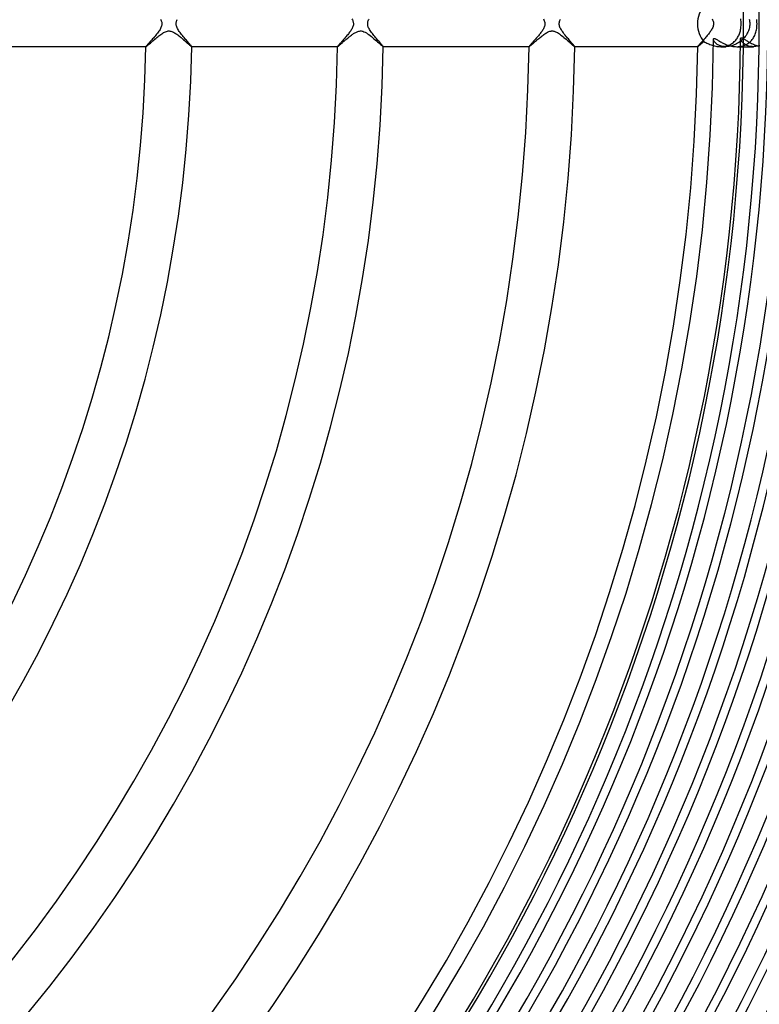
# Model space of a CAD drawing. Header units: millimetres. Extents: x -258 to 258, y -258 to 258.
# Tile 37 of 63: x 104 to 169, y -86 to 0. Entities that reach past the tile are written whole.
import ezdxf

# ---------------------------------------------------------------- set-up
doc = ezdxf.new("R2010")
doc.units = ezdxf.units.MM
doc.layers.add('HIDDEN', color=7, linetype='Continuous')
doc.layers.add('THICK', color=7, linetype='Continuous')

msp = doc.modelspace()

# ---------------------------------------------------------------- linework, layer by layer
at = {"layer": 'HIDDEN'}
for p, q in [((116.508, 0.41), (116.544, 0.336)), ((116.544, 0.336), (116.572, 0.269)), ((116.572, 0.269), (116.593, 0.208)), ((116.593, 0.208), (116.608, 0.152)), ((116.608, 0.152), (116.618, 0.101)), ((116.618, 0.101), (116.624, 0.051)), ((116.624, 0.051), (116.625, 0)), ((117.874, 0), (117.876, 0.043)), ((117.877, -0.061), (117.874, 0)), ((117.876, 0.043), (117.88, 0.085)), ((117.88, 0.085), (117.887, 0.128)), ((117.887, 0.128), (117.897, 0.175)), ((117.897, 0.175), (117.913, 0.23)), ((117.913, 0.23), (117.937, 0.293)), ((117.937, 0.293), (117.969, 0.366)), ((133.244, 0.436), (133.285, 0.357)), ((133.285, 0.357), (133.316, 0.285)), ((133.316, 0.285), (133.34, 0.219)), ((133.34, 0.219), (133.356, 0.16)), ((133.356, 0.16), (133.367, 0.106)), ((133.367, 0.106), (133.373, 0.053)), ((133.373, 0.053), (133.376, 0)), ((134.624, 0), (134.627, 0.063)), ((134.627, 0.063), (134.637, 0.127)), ((134.637, 0.127), (134.652, 0.194)), ((134.652, 0.194), (134.675, 0.265)), ((134.675, 0.265), (134.706, 0.34)), ((134.706, 0.34), (134.744, 0.416)), ((149.997, 0.431), (150.04, 0.347)), ((150.04, 0.347), (150.073, 0.268)), ((150.073, 0.268), (150.097, 0.195)), ((150.097, 0.195), (150.113, 0.128)), ((150.113, 0.128), (150.122, 0.065)), ((150.126, 0), (150.121, -0.073)), ((150.122, 0.065), (150.126, 0)), ((151.374, 0), (151.378, 0.07)), ((151.378, 0.07), (151.389, 0.14)), ((151.389, 0.14), (151.407, 0.209)), ((151.407, 0.209), (151.43, 0.277)), ((151.43, 0.277), (151.459, 0.345)), ((151.459, 0.345), (151.493, 0.414)), ((164.748, 0.43), (164.784, 0.359)), ((164.784, 0.359), (164.814, 0.29)), ((164.814, 0.29), (164.839, 0.22)), ((164.839, 0.22), (164.859, 0.148)), ((164.859, 0.148), (164.871, 0.074)), ((164.876, 0), (164.87, -0.083)), ((164.871, 0.074), (164.876, 0)), ((167.266, 0.324), (167.252, 0.429)), ((167.276, 0.217), (167.266, 0.324)), ((167.282, 0.109), (167.276, 0.217)), ((167.281, -0.144), (167.284, 0)), ((167.284, 0), (167.282, 0.109)), ((167.989, 0.417), (168.012, 0.314)), ((168.012, 0.314), (168.029, 0.211)), ((168.029, 0.211), (168.04, 0.106)), ((168.04, 0.106), (168.043, 0)), ((168.043, 0), (168.04, -0.108)), ((168.666, 0.269), (168.652, 0.39)), ((168.675, 0.139), (168.666, 0.269)), ((168.679, 0), (168.675, 0.139)), ((168.675, -0.147), (168.679, 0)), ((116.233, -0.82), (116.167, -0.904)), ((116.296, -0.738), (116.233, -0.82)), ((116.355, -0.656), (116.296, -0.738)), ((116.41, -0.575), (116.355, -0.656)), ((116.461, -0.494), (116.41, -0.575)), ((116.506, -0.413), (116.461, -0.494)), ((116.545, -0.334), (116.506, -0.413)), ((116.576, -0.258), (116.545, -0.334)), ((116.599, -0.188), (116.576, -0.258)), ((116.614, -0.122), (116.599, -0.188)), ((116.623, -0.06), (116.614, -0.122)), ((116.625, 0), (116.623, -0.06)), ((117.886, -0.124), (117.877, -0.061)), ((117.901, -0.19), (117.886, -0.124)), ((117.924, -0.261), (117.901, -0.19)), ((117.955, -0.337), (117.924, -0.261)), ((117.994, -0.417), (117.955, -0.337)), ((118.041, -0.5), (117.994, -0.417)), ((118.093, -0.584), (118.041, -0.5)), ((118.151, -0.67), (118.093, -0.584)), ((118.213, -0.757), (118.151, -0.67)), ((118.279, -0.844), (118.213, -0.757)), ((118.348, -0.932), (118.279, -0.844)), ((132.99, -0.812), (132.934, -0.884)), ((133.044, -0.741), (132.99, -0.812)), ((133.095, -0.67), (133.044, -0.741)), ((133.142, -0.601), (133.095, -0.67)), ((133.187, -0.533), (133.142, -0.601)), ((133.229, -0.463), (133.187, -0.533)), ((133.268, -0.391), (133.229, -0.463)), ((133.303, -0.316), (133.268, -0.391)), ((133.333, -0.24), (133.303, -0.316)), ((133.356, -0.162), (133.333, -0.24)), ((133.37, -0.082), (133.356, -0.162)), ((133.376, 0), (133.37, -0.082)), ((134.627, -0.062), (134.624, 0)), ((134.636, -0.125), (134.627, -0.062)), ((134.652, -0.192), (134.636, -0.125)), ((134.675, -0.263), (134.652, -0.192)), ((134.706, -0.34), (134.675, -0.263)), ((134.747, -0.421), (134.706, -0.34)), ((134.794, -0.504), (134.747, -0.421)), ((134.847, -0.589), (134.794, -0.504)), ((134.905, -0.676), (134.847, -0.589)), ((134.968, -0.763), (134.905, -0.676)), ((135.034, -0.851), (134.968, -0.763)), ((135.104, -0.94), (135.034, -0.851)), ((149.722, -0.836), (149.667, -0.906)), ((149.775, -0.767), (149.722, -0.836)), ((149.825, -0.699), (149.775, -0.767)), ((149.871, -0.633), (149.825, -0.699)), ((149.916, -0.566), (149.871, -0.633)), ((149.959, -0.498), (149.916, -0.566)), ((149.998, -0.428), (149.959, -0.498)), ((150.034, -0.358), (149.998, -0.428)), ((150.065, -0.287), (150.034, -0.358)), ((150.091, -0.216), (150.065, -0.287)), ((150.11, -0.145), (150.091, -0.216)), ((150.121, -0.073), (150.11, -0.145)), ((151.378, -0.068), (151.374, 0)), ((151.388, -0.136), (151.378, -0.068)), ((151.406, -0.208), (151.388, -0.136)), ((151.433, -0.284), (151.406, -0.208)), ((151.469, -0.366), (151.433, -0.284)), ((151.513, -0.451), (151.469, -0.366)), ((151.564, -0.537), (151.513, -0.451)), ((151.62, -0.625), (151.564, -0.537)), ((151.682, -0.714), (151.62, -0.625)), ((151.749, -0.803), (151.682, -0.714)), ((151.817, -0.893), (151.749, -0.803)), ((164.484, -0.821), (164.429, -0.891)), ((164.537, -0.751), (164.484, -0.821)), ((164.587, -0.682), (164.537, -0.751)), ((164.634, -0.614), (164.587, -0.682)), ((164.679, -0.545), (164.634, -0.614)), ((164.723, -0.474), (164.679, -0.545)), ((164.764, -0.399), (164.723, -0.474)), ((164.801, -0.322), (164.764, -0.399)), ((164.831, -0.244), (164.801, -0.322)), ((164.855, -0.165), (164.831, -0.244)), ((164.87, -0.083), (164.855, -0.165)), ((167.14, -0.87), (167.17, -0.782)), ((167.17, -0.782), (167.196, -0.693)), ((167.196, -0.693), (167.218, -0.603)), ((167.218, -0.603), (167.238, -0.507)), ((167.238, -0.507), (167.256, -0.398)), ((167.256, -0.398), (167.271, -0.277)), ((167.271, -0.277), (167.281, -0.144)), ((167.827, -0.821), (167.773, -0.916)), ((167.876, -0.724), (167.827, -0.821)), ((167.919, -0.626), (167.876, -0.724)), ((167.956, -0.526), (167.919, -0.626)), ((167.987, -0.424), (167.956, -0.526)), ((168.011, -0.32), (167.987, -0.424)), ((168.029, -0.215), (168.011, -0.32)), ((168.04, -0.108), (168.029, -0.215)), ((168.518, -0.918), (168.553, -0.821)), ((168.553, -0.821), (168.584, -0.722)), ((168.584, -0.722), (168.61, -0.621)), ((168.61, -0.621), (168.631, -0.519)), ((168.631, -0.519), (168.65, -0.406)), ((168.65, -0.406), (168.665, -0.282)), ((168.665, -0.282), (168.675, -0.147)), ((115.483, -1.697), (115.428, -1.758)), ((115.541, -1.631), (115.483, -1.697)), ((115.604, -1.56), (115.541, -1.631)), ((115.671, -1.485), (115.604, -1.56)), ((115.74, -1.407), (115.671, -1.485)), ((115.812, -1.326), (115.74, -1.407)), ((115.884, -1.243), (115.812, -1.326)), ((115.956, -1.159), (115.884, -1.243)), ((116.028, -1.074), (115.956, -1.159)), ((116.099, -0.989), (116.028, -1.074)), ((116.167, -0.904), (116.099, -0.989)), ((118.418, -1.021), (118.348, -0.932)), ((118.491, -1.109), (118.418, -1.021)), ((118.563, -1.195), (118.491, -1.109)), ((118.634, -1.279), (118.563, -1.195)), ((118.703, -1.36), (118.634, -1.279)), ((118.77, -1.439), (118.703, -1.36)), ((118.835, -1.513), (118.77, -1.439)), ((118.896, -1.584), (118.835, -1.513)), ((118.954, -1.651), (118.896, -1.584)), ((119.008, -1.714), (118.954, -1.651)), ((119.057, -1.771), (119.008, -1.714)), ((132.245, -1.685), (132.2, -1.736)), ((132.293, -1.63), (132.245, -1.685)), ((132.344, -1.573), (132.293, -1.63)), ((132.398, -1.513), (132.344, -1.573)), ((132.454, -1.45), (132.398, -1.513)), ((132.511, -1.385), (132.454, -1.45)), ((132.57, -1.317), (132.511, -1.385)), ((132.631, -1.248), (132.57, -1.317)), ((132.692, -1.176), (132.631, -1.248)), ((132.754, -1.104), (132.692, -1.176)), ((132.815, -1.03), (132.754, -1.104)), ((132.875, -0.957), (132.815, -1.03)), ((132.934, -0.884), (132.875, -0.957)), ((135.175, -1.028), (135.104, -0.94)), ((135.248, -1.116), (135.175, -1.028)), ((135.32, -1.203), (135.248, -1.116)), ((135.39, -1.286), (135.32, -1.203)), ((135.46, -1.367), (135.39, -1.286)), ((135.526, -1.445), (135.46, -1.367)), ((135.591, -1.519), (135.526, -1.445)), ((135.652, -1.59), (135.591, -1.519)), ((135.709, -1.656), (135.652, -1.59)), ((135.763, -1.718), (135.709, -1.656)), ((135.812, -1.775), (135.763, -1.718)), ((148.977, -1.706), (148.931, -1.758)), ((149.026, -1.65), (148.977, -1.706)), ((149.078, -1.592), (149.026, -1.65)), ((149.133, -1.531), (149.078, -1.592)), ((149.19, -1.466), (149.133, -1.531)), ((149.248, -1.4), (149.19, -1.466)), ((149.308, -1.332), (149.248, -1.4)), ((149.369, -1.261), (149.308, -1.332)), ((149.431, -1.19), (149.369, -1.261)), ((149.492, -1.119), (149.431, -1.19)), ((149.551, -1.047), (149.492, -1.119)), ((149.61, -0.976), (149.551, -1.047)), ((149.667, -0.906), (149.61, -0.976)), ((151.889, -0.983), (151.817, -0.893)), ((151.962, -1.072), (151.889, -0.983)), ((152.034, -1.16), (151.962, -1.072)), ((152.106, -1.245), (152.034, -1.16)), ((152.176, -1.327), (152.106, -1.245)), ((152.244, -1.406), (152.176, -1.327)), ((152.309, -1.481), (152.244, -1.406)), ((152.371, -1.552), (152.309, -1.481)), ((152.429, -1.62), (152.371, -1.552)), ((152.484, -1.683), (152.429, -1.62)), ((152.534, -1.741), (152.484, -1.683)), ((163.746, -1.686), (163.701, -1.737)), ((163.794, -1.632), (163.746, -1.686)), ((163.845, -1.574), (163.794, -1.632)), ((163.898, -1.514), (163.845, -1.574)), ((163.954, -1.451), (163.898, -1.514)), ((164.011, -1.386), (163.954, -1.451)), ((164.07, -1.318), (164.011, -1.386)), ((164.131, -1.249), (164.07, -1.318)), ((164.192, -1.178), (164.131, -1.249)), ((164.253, -1.106), (164.192, -1.178)), ((164.313, -1.035), (164.253, -1.106)), ((164.371, -0.963), (164.313, -1.035)), ((164.429, -0.891), (164.371, -0.963)), ((164.872, -1.38), (164.869, -1.349)), ((164.881, -1.416), (164.872, -1.38)), ((164.895, -1.455), (164.881, -1.416)), ((164.914, -1.496), (164.895, -1.455)), ((164.939, -1.538), (164.914, -1.496)), ((164.97, -1.582), (164.939, -1.538)), ((165.005, -1.626), (164.97, -1.582)), ((165.046, -1.67), (165.005, -1.626)), ((165.092, -1.713), (165.046, -1.67)), ((165.144, -1.755), (165.092, -1.713)), ((166.465, -1.733), (166.544, -1.679)), ((166.544, -1.679), (166.62, -1.621)), ((166.62, -1.621), (166.69, -1.56)), ((166.69, -1.56), (166.757, -1.494)), ((166.757, -1.494), (166.819, -1.426)), ((166.819, -1.426), (166.878, -1.354)), ((166.878, -1.354), (166.932, -1.279)), ((166.98, -1.694), (166.882, -1.75)), ((166.932, -1.279), (166.981, -1.201)), ((167.077, -1.634), (166.98, -1.694)), ((166.981, -1.201), (167.027, -1.121)), ((167.027, -1.121), (167.069, -1.039)), ((167.069, -1.039), (167.106, -0.955)), ((167.17, -1.568), (167.077, -1.634)), ((167.106, -0.955), (167.14, -0.87)), ((167.26, -1.499), (167.17, -1.568)), ((167.248, -1.329), (167.245, -1.293)), ((167.258, -1.37), (167.248, -1.329)), ((167.274, -1.415), (167.258, -1.37)), ((167.346, -1.426), (167.26, -1.499)), ((167.296, -1.463), (167.274, -1.415)), ((167.325, -1.513), (167.296, -1.463)), ((167.361, -1.564), (167.325, -1.513)), ((167.428, -1.348), (167.346, -1.426)), ((167.403, -1.616), (167.361, -1.564)), ((167.451, -1.666), (167.403, -1.616)), ((167.506, -1.268), (167.428, -1.348)), ((167.505, -1.715), (167.451, -1.666)), ((167.566, -1.763), (167.505, -1.715)), ((167.58, -1.184), (167.506, -1.268)), ((167.649, -1.097), (167.58, -1.184)), ((167.714, -1.008), (167.649, -1.097)), ((167.773, -0.916), (167.714, -1.008)), ((167.792, -1.778), (167.884, -1.722)), ((167.884, -1.722), (167.971, -1.66)), ((167.971, -1.66), (168.053, -1.593)), ((168.053, -1.593), (168.13, -1.522)), ((168.13, -1.522), (168.201, -1.446)), ((168.201, -1.446), (168.267, -1.366)), ((168.267, -1.366), (168.328, -1.282)), ((168.328, -1.282), (168.383, -1.195)), ((168.383, -1.195), (168.433, -1.105)), ((168.433, -1.105), (168.478, -1.013)), ((168.478, -1.013), (168.518, -0.918)), ((115.237, -1.987), (115.233, -1.998)), ((115.233, -1.998), (115.233, -1.998)), ((115.233, -1.998), (115.233, -1.999)), ((115.233, -1.999), (115.233, -1.999)), ((115.233, -1.999), (115.234, -2)), ((115.234, -2), (115.234, -2)), ((115.234, -2), (115.235, -2)), ((115.25, -1.967), (115.237, -1.987)), ((115.272, -1.94), (115.25, -1.967)), ((115.301, -1.905), (115.272, -1.94)), ((115.337, -1.862), (115.301, -1.905)), ((115.38, -1.813), (115.337, -1.862)), ((115.428, -1.758), (115.38, -1.813)), ((119.101, -1.824), (119.057, -1.771)), ((119.14, -1.87), (119.101, -1.824)), ((119.173, -1.91), (119.14, -1.87)), ((119.199, -1.943), (119.173, -1.91)), ((119.218, -1.969), (119.199, -1.943)), ((119.229, -1.987), (119.218, -1.969)), ((119.233, -1.998), (119.229, -1.987)), ((119.231, -2), (119.231, -2)), ((119.231, -2), (119.232, -2)), ((119.232, -2), (119.233, -1.999)), ((119.233, -1.998), (119.233, -1.998)), ((119.233, -1.999), (119.233, -1.998)), ((119.233, -1.999), (119.233, -1.999)), ((131.988, -1.989), (131.985, -1.998)), ((131.985, -1.998), (131.985, -1.998)), ((131.985, -1.998), (131.985, -1.999)), ((131.985, -1.999), (131.985, -1.999)), ((131.985, -1.999), (131.986, -2)), ((131.986, -2), (131.987, -2)), ((131.987, -2), (131.987, -2)), ((131.997, -1.975), (131.988, -1.989)), ((132.011, -1.956), (131.997, -1.975)), ((132.031, -1.931), (132.011, -1.956)), ((132.056, -1.901), (132.031, -1.931)), ((132.086, -1.866), (132.056, -1.901)), ((132.12, -1.826), (132.086, -1.866)), ((132.158, -1.783), (132.12, -1.826)), ((132.2, -1.736), (132.158, -1.783)), ((135.855, -1.826), (135.812, -1.775)), ((135.894, -1.872), (135.855, -1.826)), ((135.926, -1.912), (135.894, -1.872)), ((135.952, -1.944), (135.926, -1.912)), ((135.97, -1.969), (135.952, -1.944)), ((135.982, -1.987), (135.97, -1.969)), ((135.985, -1.998), (135.982, -1.987)), ((135.983, -2), (135.984, -2)), ((135.984, -2), (135.985, -1.999)), ((135.984, -2), (135.984, -2)), ((135.985, -1.998), (135.985, -1.998)), ((135.985, -1.999), (135.985, -1.998)), ((135.985, -1.999), (135.985, -1.999)), ((148.74, -1.988), (148.737, -1.998)), ((148.737, -1.998), (148.737, -1.998)), ((148.737, -1.998), (148.737, -1.999)), ((148.737, -1.999), (148.737, -1.999)), ((148.737, -1.999), (148.738, -2)), ((148.738, -2), (148.738, -2)), ((148.738, -2), (148.739, -2)), ((148.75, -1.972), (148.74, -1.988)), ((148.767, -1.95), (148.75, -1.972)), ((148.79, -1.922), (148.767, -1.95)), ((148.818, -1.888), (148.79, -1.922)), ((148.851, -1.849), (148.818, -1.888)), ((148.889, -1.805), (148.851, -1.849)), ((148.931, -1.758), (148.889, -1.805)), ((152.579, -1.794), (152.534, -1.741)), ((152.62, -1.842), (152.579, -1.794)), ((152.655, -1.884), (152.62, -1.842)), ((152.684, -1.92), (152.655, -1.884)), ((152.707, -1.949), (152.684, -1.92)), ((152.724, -1.972), (152.707, -1.949)), ((152.734, -1.988), (152.724, -1.972)), ((152.737, -1.998), (152.734, -1.988)), ((152.734, -2), (152.735, -2)), ((152.735, -2), (152.736, -2)), ((152.736, -2), (152.736, -1.999)), ((152.736, -1.999), (152.737, -1.999)), ((152.737, -1.998), (152.737, -1.998)), ((152.737, -1.999), (152.737, -1.998)), ((163.491, -1.989), (163.488, -1.998)), ((163.488, -1.998), (163.488, -1.998)), ((163.488, -1.998), (163.488, -1.999)), ((163.488, -1.999), (163.488, -1.999)), ((163.488, -1.999), (163.489, -2)), ((163.489, -2), (163.49, -2)), ((163.49, -2), (163.49, -2)), ((163.499, -1.975), (163.491, -1.989)), ((163.514, -1.956), (163.499, -1.975)), ((163.533, -1.931), (163.514, -1.956)), ((163.558, -1.901), (163.533, -1.931)), ((163.587, -1.867), (163.558, -1.901)), ((163.621, -1.827), (163.587, -1.867)), ((163.659, -1.784), (163.621, -1.827)), ((163.701, -1.737), (163.659, -1.784)), ((164.864, -1.911), (164.966, -1.936)), ((164.966, -1.936), (165.069, -1.958)), ((165.069, -1.958), (165.174, -1.976)), ((165.201, -1.795), (165.144, -1.755)), ((165.174, -1.976), (165.281, -1.989)), ((165.263, -1.833), (165.201, -1.795)), ((165.331, -1.869), (165.263, -1.833)), ((165.281, -1.989), (165.389, -1.997)), ((165.403, -1.901), (165.331, -1.869)), ((165.389, -1.997), (165.498, -2)), ((165.481, -1.929), (165.403, -1.901)), ((165.563, -1.954), (165.481, -1.929)), ((165.498, -2), (165.604, -1.997)), ((165.5, -2), (165.941, -2)), ((165.651, -1.973), (165.563, -1.954)), ((165.604, -1.997), (165.709, -1.989)), ((165.744, -1.988), (165.651, -1.973)), ((165.709, -1.989), (165.812, -1.976)), ((165.84, -1.997), (165.744, -1.988)), ((165.812, -1.976), (165.914, -1.957)), ((165.941, -2), (165.84, -1.997)), ((165.914, -1.957), (166.014, -1.932)), ((166.042, -1.997), (165.941, -2)), ((166.014, -1.932), (166.111, -1.902)), ((166.146, -1.988), (166.042, -1.997)), ((166.111, -1.902), (166.205, -1.867)), ((166.252, -1.972), (166.146, -1.988)), ((166.205, -1.867), (166.296, -1.827)), ((166.359, -1.95), (166.252, -1.972)), ((166.296, -1.827), (166.382, -1.783)), ((166.465, -1.922), (166.359, -1.95)), ((166.382, -1.783), (166.465, -1.733)), ((166.572, -1.887), (166.465, -1.922)), ((166.677, -1.847), (166.572, -1.887)), ((166.78, -1.801), (166.677, -1.847)), ((166.882, -1.75), (166.78, -1.801)), ((166.904, -2), (167.024, -1.997)), ((167.024, -1.997), (167.143, -1.986)), ((167.143, -1.986), (167.261, -1.968)), ((167.238, -2), (168.361, -2)), ((167.261, -1.968), (167.375, -1.943)), ((167.375, -1.943), (167.486, -1.912)), ((167.486, -1.912), (167.593, -1.873)), ((167.632, -1.807), (167.566, -1.763)), ((167.593, -1.873), (167.695, -1.829)), ((167.705, -1.849), (167.632, -1.807)), ((167.695, -1.829), (167.792, -1.778)), ((167.783, -1.886), (167.705, -1.849)), ((167.867, -1.919), (167.783, -1.886)), ((167.956, -1.947), (167.867, -1.919)), ((168.051, -1.97), (167.956, -1.947)), ((168.15, -1.986), (168.051, -1.97)), ((168.254, -1.997), (168.15, -1.986)), ((168.361, -2), (168.254, -1.997)), ((168.469, -1.997), (168.361, -2)), ((168.579, -1.986), (168.469, -1.997)), ((168.689, -1.969), (168.579, -1.986)), ((168.8, -1.946), (168.689, -1.969)), ((168.91, -1.915), (168.8, -1.946))]:
    msp.add_line(p, q, dxfattribs=at)
for radius, start, end in [(187.875, 0, 180.00002), (185.5, 0, 180.00002), (183.125, 0, 180.00002), (180.75, 0, 180.00002), (178.375, 0, 180.00002), (176, 0, 180.00002), (173.625, 0, 180.00002), (171.25, 0, 180.00002), (168.875, 0, 180.00002), (167.5, 0, 180.00002), (187.875, 180.00002, 0), (185.5, 180.00002, 0), (183.125, 180.00002, 0), (180.75, 180.00002, 0), (178.375, 180.00002, 0), (176, 180.00002, 0), (173.625, 180.00002, 0), (171.25, 180.00002, 0), (168.875, 180.00002, 0), (167.5, 180.00002, 0), (190.25, 270.12246, 359.87756), (192.625, 270.17809, 359.82187), (195, 270.21723, 359.78273), (197.375, 270.24799, 359.75202), (199.75, 270.27326, 359.7267), (202.125, 270.29469, 359.70533), (204.5, 270.31308, 359.68694), (206.875, 270.32901, 359.67095), (209.25, 270.34299, 359.65703), (211.625, 270.35525, 359.64471)]:
    msp.add_arc((0, 0), radius, start, end, dxfattribs=at)
at = {"layer": 'THICK'}
for p, q in [((116.611, -0.879), (116.696, -0.824)), ((116.696, -0.824), (116.78, -0.773)), ((116.78, -0.773), (116.865, -0.728)), ((116.865, -0.728), (116.949, -0.689)), ((116.949, -0.689), (117.032, -0.659)), ((117.032, -0.659), (117.111, -0.639)), ((117.111, -0.639), (117.187, -0.627)), ((117.187, -0.627), (117.261, -0.625)), ((117.261, -0.625), (117.335, -0.63)), ((117.335, -0.63), (117.411, -0.644)), ((117.411, -0.644), (117.489, -0.667)), ((117.489, -0.667), (117.568, -0.698)), ((117.568, -0.698), (117.646, -0.735)), ((117.646, -0.735), (117.721, -0.776)), ((117.721, -0.776), (117.793, -0.82)), ((117.793, -0.82), (117.862, -0.866)), ((133.329, -0.902), (133.392, -0.859)), ((133.392, -0.859), (133.454, -0.819)), ((133.454, -0.819), (133.515, -0.782)), ((133.515, -0.782), (133.575, -0.748)), ((133.575, -0.748), (133.639, -0.716)), ((133.639, -0.716), (133.704, -0.687)), ((133.704, -0.687), (133.772, -0.662)), ((133.772, -0.662), (133.843, -0.643)), ((133.843, -0.643), (133.915, -0.63)), ((133.915, -0.63), (133.986, -0.625)), ((133.986, -0.625), (134.058, -0.627)), ((134.058, -0.627), (134.13, -0.638)), ((134.13, -0.638), (134.209, -0.657)), ((134.209, -0.657), (134.299, -0.69)), ((134.299, -0.69), (134.401, -0.737)), ((134.401, -0.737), (134.508, -0.798)), ((134.508, -0.798), (134.617, -0.869)), ((150.121, -0.873), (150.196, -0.824)), ((150.196, -0.824), (150.27, -0.779)), ((150.27, -0.779), (150.344, -0.738)), ((150.344, -0.738), (150.416, -0.704)), ((150.416, -0.704), (150.483, -0.676)), ((150.483, -0.676), (150.546, -0.655)), ((150.546, -0.655), (150.604, -0.64)), ((150.604, -0.64), (150.66, -0.631)), ((150.66, -0.631), (150.713, -0.625)), ((150.713, -0.625), (150.766, -0.625)), ((150.766, -0.625), (150.819, -0.628)), ((150.819, -0.628), (150.872, -0.636)), ((150.872, -0.636), (150.925, -0.648)), ((150.925, -0.648), (150.984, -0.665)), ((150.984, -0.665), (151.051, -0.691)), ((151.051, -0.691), (151.127, -0.725)), ((151.127, -0.725), (151.213, -0.771)), ((151.213, -0.771), (151.303, -0.826)), ((151.303, -0.826), (151.397, -0.889)), ((115.547, -1.749), (115.616, -1.69)), ((115.616, -1.69), (115.689, -1.626)), ((115.689, -1.626), (115.766, -1.559)), ((115.766, -1.559), (115.847, -1.49)), ((115.847, -1.49), (115.93, -1.418)), ((115.93, -1.418), (116.015, -1.346)), ((116.015, -1.346), (116.1, -1.274)), ((116.1, -1.274), (116.187, -1.203)), ((116.187, -1.203), (116.273, -1.133)), ((116.273, -1.133), (116.359, -1.065)), ((116.359, -1.065), (116.444, -1)), ((116.444, -1), (116.528, -0.938)), ((116.528, -0.938), (116.611, -0.879)), ((117.862, -0.866), (117.934, -0.915)), ((117.934, -0.915), (118.006, -0.968)), ((118.006, -0.968), (118.08, -1.024)), ((118.08, -1.024), (118.154, -1.083)), ((118.154, -1.083), (118.229, -1.143)), ((118.229, -1.143), (118.304, -1.205)), ((118.304, -1.205), (118.379, -1.268)), ((118.379, -1.268), (118.453, -1.332)), ((118.453, -1.332), (118.525, -1.394)), ((118.525, -1.394), (118.595, -1.455)), ((118.595, -1.455), (118.663, -1.515)), ((118.663, -1.515), (118.729, -1.573)), ((118.729, -1.573), (118.791, -1.628)), ((118.791, -1.628), (118.851, -1.681)), ((118.851, -1.681), (118.907, -1.731)), ((132.316, -1.734), (132.363, -1.693)), ((132.363, -1.693), (132.413, -1.65)), ((132.413, -1.65), (132.464, -1.605)), ((132.464, -1.605), (132.518, -1.559)), ((132.518, -1.559), (132.574, -1.511)), ((132.574, -1.511), (132.631, -1.461)), ((132.631, -1.461), (132.69, -1.411)), ((132.69, -1.411), (132.75, -1.359)), ((132.75, -1.359), (132.812, -1.307)), ((132.812, -1.307), (132.876, -1.254)), ((132.876, -1.254), (132.94, -1.201)), ((132.94, -1.201), (133.006, -1.147)), ((133.006, -1.147), (133.071, -1.095)), ((133.071, -1.095), (133.136, -1.044)), ((133.136, -1.044), (133.201, -0.995)), ((133.201, -0.995), (133.265, -0.947)), ((133.265, -0.947), (133.329, -0.902)), ((134.617, -0.869), (134.727, -0.947)), ((134.727, -0.947), (134.839, -1.031)), ((134.839, -1.031), (134.951, -1.12)), ((134.951, -1.12), (135.063, -1.212)), ((135.063, -1.212), (135.175, -1.307)), ((135.175, -1.307), (135.285, -1.401)), ((135.285, -1.401), (135.391, -1.495)), ((135.391, -1.495), (135.494, -1.585)), ((135.494, -1.585), (135.591, -1.671)), ((135.591, -1.671), (135.68, -1.75)), ((149.059, -1.741), (149.116, -1.691)), ((149.116, -1.691), (149.177, -1.639)), ((149.177, -1.639), (149.241, -1.583)), ((149.241, -1.583), (149.308, -1.525)), ((149.308, -1.525), (149.377, -1.465)), ((149.377, -1.465), (149.448, -1.404)), ((149.448, -1.404), (149.52, -1.343)), ((149.52, -1.343), (149.594, -1.281)), ((149.594, -1.281), (149.668, -1.219)), ((149.668, -1.219), (149.743, -1.158)), ((149.743, -1.158), (149.819, -1.097)), ((149.819, -1.097), (149.894, -1.038)), ((149.894, -1.038), (149.97, -0.981)), ((149.97, -0.981), (150.045, -0.926)), ((150.045, -0.926), (150.121, -0.873)), ((151.397, -0.889), (151.492, -0.957)), ((151.492, -0.957), (151.589, -1.031)), ((151.589, -1.031), (151.687, -1.109)), ((151.687, -1.109), (151.785, -1.189)), ((151.785, -1.189), (151.883, -1.27)), ((151.883, -1.27), (151.979, -1.352)), ((151.979, -1.352), (152.072, -1.433)), ((152.072, -1.433), (152.163, -1.513)), ((152.163, -1.513), (152.25, -1.59)), ((152.25, -1.59), (152.334, -1.664)), ((152.334, -1.664), (152.412, -1.733)), ((163.8, -1.75), (163.853, -1.703)), ((163.853, -1.703), (163.91, -1.654)), ((163.91, -1.654), (163.97, -1.602)), ((163.97, -1.602), (164.032, -1.548)), ((164.032, -1.548), (164.108, -1.592)), ((164.108, -1.592), (164.189, -1.636)), ((164.189, -1.636), (164.274, -1.679)), ((164.274, -1.679), (164.363, -1.723)), ((164.363, -1.723), (164.456, -1.765)), ((164.869, -1.349), (164.873, -1.322)), ((164.873, -1.322), (164.882, -1.301)), ((164.882, -1.301), (164.897, -1.287)), ((164.897, -1.287), (164.918, -1.279)), ((164.918, -1.279), (164.945, -1.278)), ((164.945, -1.278), (164.977, -1.285)), ((164.977, -1.285), (165.015, -1.299)), ((165.015, -1.299), (165.058, -1.319)), ((165.058, -1.319), (165.106, -1.344)), ((165.106, -1.344), (165.158, -1.374)), ((165.158, -1.374), (165.215, -1.408)), ((165.215, -1.408), (165.275, -1.445)), ((165.275, -1.445), (165.339, -1.484)), ((165.339, -1.484), (165.408, -1.525)), ((165.408, -1.525), (165.481, -1.568)), ((165.481, -1.568), (165.559, -1.613)), ((165.559, -1.613), (165.642, -1.657)), ((165.642, -1.657), (165.729, -1.701)), ((165.729, -1.701), (165.82, -1.745)), ((167.245, -1.293), (167.247, -1.268)), ((167.247, -1.268), (167.254, -1.248)), ((167.254, -1.248), (167.265, -1.232)), ((167.265, -1.232), (167.281, -1.221)), ((167.281, -1.221), (167.301, -1.217)), ((167.301, -1.217), (167.326, -1.218)), ((167.326, -1.218), (167.356, -1.226)), ((167.356, -1.226), (167.39, -1.239)), ((167.39, -1.239), (167.429, -1.258)), ((167.429, -1.258), (167.472, -1.282)), ((167.472, -1.282), (167.518, -1.31)), ((167.518, -1.31), (167.568, -1.342)), ((167.568, -1.342), (167.621, -1.377)), ((167.621, -1.377), (167.678, -1.414)), ((167.678, -1.414), (167.738, -1.453)), ((167.738, -1.453), (167.802, -1.494)), ((167.802, -1.494), (167.871, -1.537)), ((167.871, -1.537), (167.943, -1.581)), ((167.943, -1.581), (168.02, -1.624)), ((168.02, -1.624), (168.101, -1.668)), ((168.101, -1.668), (168.186, -1.712)), ((168.186, -1.712), (168.275, -1.754)), ((115.235, -2), (102.478, -2)), ((115.235, -2), (115.246, -1.996)), ((115.246, -1.996), (115.266, -1.983)), ((115.266, -1.983), (115.295, -1.961)), ((115.295, -1.961), (115.332, -1.932)), ((115.332, -1.932), (115.376, -1.895)), ((115.376, -1.895), (115.427, -1.852)), ((115.427, -1.852), (115.484, -1.803)), ((115.484, -1.803), (115.547, -1.749)), ((118.907, -1.731), (118.96, -1.778)), ((118.96, -1.778), (119.009, -1.822)), ((119.009, -1.822), (119.054, -1.861)), ((119.054, -1.861), (119.095, -1.897)), ((119.095, -1.897), (119.131, -1.927)), ((119.131, -1.927), (119.162, -1.953)), ((119.162, -1.953), (119.188, -1.973)), ((119.188, -1.973), (119.208, -1.988)), ((119.208, -1.988), (119.222, -1.997)), ((119.222, -1.997), (119.231, -2)), ((131.987, -2), (119.231, -2)), ((131.987, -2), (131.994, -1.998)), ((131.994, -1.998), (132.005, -1.992)), ((132.005, -1.992), (132.02, -1.981)), ((132.02, -1.981), (132.039, -1.967)), ((132.039, -1.967), (132.062, -1.95)), ((132.062, -1.95), (132.088, -1.928)), ((132.088, -1.928), (132.119, -1.903)), ((132.119, -1.903), (132.152, -1.875)), ((132.152, -1.875), (132.189, -1.844)), ((132.189, -1.844), (132.228, -1.81)), ((132.228, -1.81), (132.271, -1.773)), ((132.271, -1.773), (132.316, -1.734)), ((135.68, -1.75), (135.76, -1.821)), ((135.76, -1.821), (135.83, -1.882)), ((135.83, -1.882), (135.889, -1.932)), ((135.889, -1.932), (135.935, -1.969)), ((135.935, -1.969), (135.966, -1.992)), ((135.966, -1.992), (135.983, -2)), ((148.739, -2), (135.983, -2)), ((148.739, -2), (148.747, -1.997)), ((148.747, -1.997), (148.761, -1.989)), ((148.761, -1.989), (148.78, -1.975)), ((148.78, -1.975), (148.805, -1.956)), ((148.805, -1.956), (148.836, -1.932)), ((148.836, -1.932), (148.871, -1.902)), ((148.871, -1.902), (148.911, -1.868)), ((148.911, -1.868), (148.956, -1.83)), ((148.956, -1.83), (149.006, -1.787)), ((149.006, -1.787), (149.059, -1.741)), ((152.412, -1.733), (152.484, -1.797)), ((152.484, -1.797), (152.549, -1.854)), ((152.549, -1.854), (152.607, -1.904)), ((152.607, -1.904), (152.655, -1.944)), ((152.655, -1.944), (152.693, -1.975)), ((152.693, -1.975), (152.72, -1.994)), ((152.72, -1.994), (152.734, -2)), ((163.49, -2), (152.734, -2)), ((163.49, -2), (163.498, -1.997)), ((163.498, -1.997), (163.512, -1.989)), ((163.512, -1.989), (163.532, -1.975)), ((163.532, -1.975), (163.556, -1.956)), ((163.556, -1.956), (163.586, -1.932)), ((163.586, -1.932), (163.62, -1.904)), ((163.62, -1.904), (163.659, -1.871)), ((163.659, -1.871), (163.702, -1.834)), ((163.702, -1.834), (163.749, -1.794)), ((163.749, -1.794), (163.8, -1.75)), ((164.456, -1.765), (164.553, -1.805)), ((164.553, -1.805), (164.653, -1.844)), ((164.653, -1.844), (164.757, -1.879)), ((164.757, -1.879), (164.864, -1.911)), ((165.82, -1.745), (165.915, -1.787)), ((165.915, -1.787), (166.014, -1.826)), ((166.014, -1.826), (166.117, -1.863)), ((166.117, -1.863), (166.222, -1.896)), ((166.222, -1.896), (166.33, -1.926)), ((166.33, -1.926), (166.442, -1.952)), ((166.442, -1.952), (166.555, -1.972)), ((166.555, -1.972), (166.671, -1.987)), ((166.671, -1.987), (166.787, -1.997)), ((166.787, -1.997), (166.904, -2)), ((166.904, -2), (167.238, -2)), ((168.275, -1.754), (168.368, -1.794)), ((168.368, -1.794), (168.464, -1.833)), ((168.464, -1.833), (168.563, -1.868)), ((168.563, -1.868), (168.665, -1.9)), ((168.665, -1.9), (168.77, -1.929)), ((168.77, -1.929), (168.878, -1.953))]:
    msp.add_line(p, q, dxfattribs=at)
for radius, start, end in [(207.625, 0, 180.00002), (205.25, 0, 180.00002), (202.875, 0, 180.00002), (200.5, 0, 180.00002), (198.125, 0, 180.00002), (195.75, 0, 180.00002), (193.375, 0, 180.00002), (191, 0, 180.00002), (207.625, 179.99998, 0), (205.25, 179.99998, 0), (202.875, 179.99998, 0), (200.5, 179.99998, 0), (198.125, 179.99998, 0), (195.75, 179.99998, 0), (193.375, 179.99998, 0), (191, 179.99998, 0), (188.625, 270.11026, 359.88976), (186.25, 270.17454, 359.82542), (183.875, 270.22198, 359.77804), (181.5, 270.26186, 359.7381), (179.125, 270.29733, 359.70263), (176.75, 270.32981, 359.67021), (174.375, 270.36018, 359.63984), (172, 270.38889, 359.61108), (169.625, 270.41639, 359.58357), (167.25, 270.44292, 359.5571), (164.875, 270.46864, 359.53132), (211, 270.37485, 359.62517), (215, 270.53298, 359.46703), (163.5, 270.70086, 359.2991), (119.25, 270.96098, 359.03904), (115.25, 270.99433, 359.00569), (136, 270.84261, 359.15741), (132, 270.86816, 359.13185), (152.75, 270.75019, 359.24977), (148.75, 270.77036, 359.2296)]:
    msp.add_arc((0, 0), radius, start, end, dxfattribs=at)
for start_param, end_param in [(0.685274, 1.570796), (1.570796, 2.456319)]:
    msp.add_ellipse((165.015, 0), major_axis=(0, 2), ratio=0.776717, start_param=start_param, end_param=end_param, dxfattribs=at)

doc.saveas('drawing.dxf')
